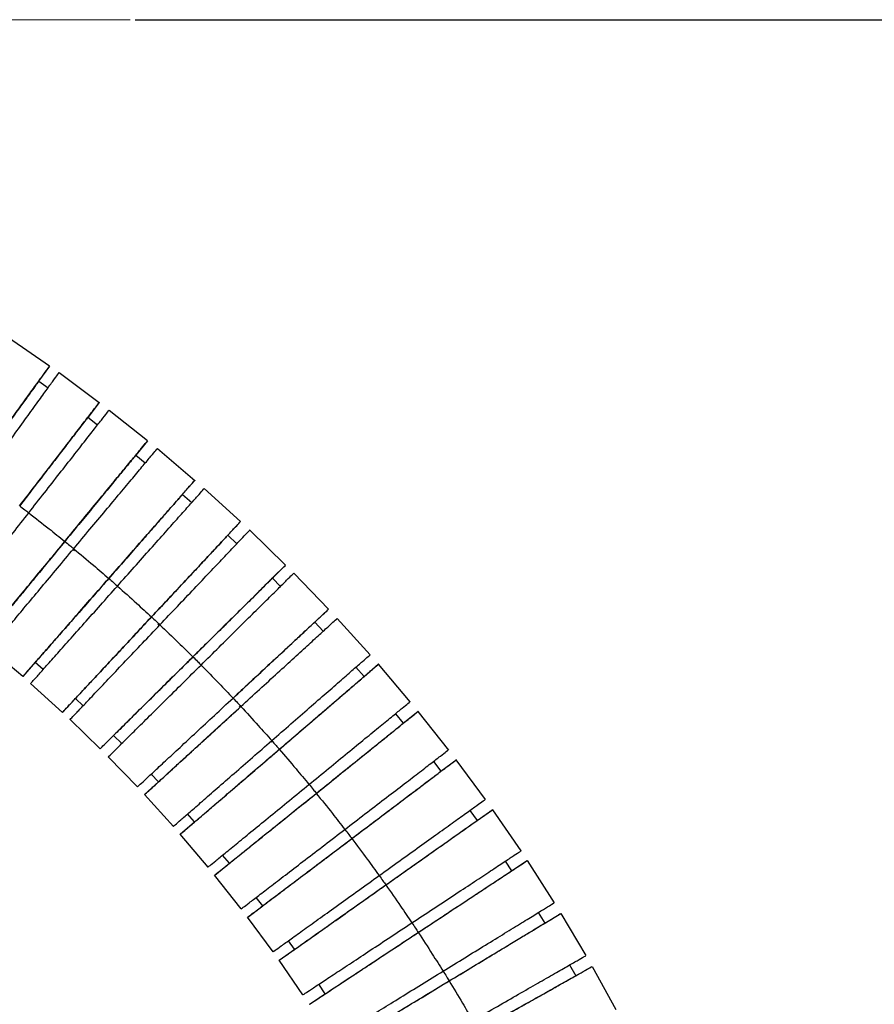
# Model space of a CAD drawing. Header units: millimetres. Extents: x 7590 to 10884, y -1862 to 419.
# Tile 58 of 83: x 8761 to 8875, y -458 to -327. Entities that reach past the tile are written whole.
import ezdxf

# ---------------------------------------------------------------- set-up
doc = ezdxf.new("R2010")
doc.units = ezdxf.units.MM
doc.header["$PDSIZE"] = -1
doc.styles.get("Standard").update_dxf_attribs({"font": 'times.ttf'})
doc.dimstyles.new('ISO-25', dxfattribs={"dimtxt": 18, "dimasz": 15, "dimexe": 1.25, "dimexo": 0.625, "dimtad": 1, "dimtoh": 1, "dimtxsty": 'Standard', "dimcen": 2.5, "dimadec": 0, "dimazin": 0, "dimtfac": 1, "dimtmove": 0, "dimatfit": 3, "dimfxl": 1, "dimarcsym": 0})

# ---------------------------------------------------------------- blocks, each defined once
blk = doc.blocks.new('*D94')
at = {"color": 0, "lineweight": -2}
for p, q in [((8775.98, -326.91), (9059.26, -326.91)), ((9058.01, -338.91), (9058.01, -901.27)), ((8879.77, -913.27), (9059.26, -913.27))]:
    blk.add_line(p, q, dxfattribs=at)
at = {"color": 0}
for points in [[(9060.01, -338.91), (9056.01, -338.91), (9058.01, -326.91)], [(9056.01, -901.27), (9060.01, -901.27), (9058.01, -913.27)]]:
    blk.add_solid(points, dxfattribs=at)
at = {"layer": 'Defpoints', "color": 0}
for p in [(8775.35, -326.91), (8879.14, -913.27), (9058.01, -913.27)]:
    blk.add_point(p, dxfattribs=at)
at = {"color": 0, "insert": (9047.5, -620.09), "char_height": 15, "attachment_point": 5, "rotation": 90}
blk.add_mtext('{\\f宋体|b0|i0|c134|p2;最大值}b', dxfattribs=at)

msp = doc.modelspace()

# ---------------------------------------------------------------- linework, layer by layer
at = {"color": 7, "lineweight": 18}
msp.add_line((8623.644, -326.908), (8775.351, -326.908), dxfattribs=at)
at = {"color": 7, "lineweight": 25}
for p, q in [((8759.099, -369.267), (8764.597, -373.067)), ((8764.587, -373.082), (8763.124, -375.109)), ((8765.844, -373.959), (8771.214, -377.939)), ((8763.136, -375.095), (8764.383, -375.987)), ((8771.203, -377.953), (8769.678, -379.933)), ((8772.54, -378.956), (8777.667, -383.025)), ((8769.69, -379.919), (8771, -380.925)), ((8777.656, -383.04), (8776.069, -384.97)), ((8778.959, -384.086), (8783.95, -388.322)), ((8776.081, -384.957), (8777.357, -386.005)), ((8783.938, -388.336), (8782.291, -390.215)), ((8785.206, -389.424), (8790.054, -393.823)), ((8782.303, -390.202), (8783.544, -391.292)), ((8790.051, -393.827), (8788.345, -395.653)), ((8791.273, -394.965), (8796.071, -399.618)), ((8788.349, -395.65), (8789.553, -396.779)), ((8767.723, -397.533), (8767.905, -397.685)), ((8796.067, -399.622), (8794.291, -401.38)), ((8794.295, -401.377), (8795.379, -402.462)), ((8797.155, -400.703), (8801.797, -405.512)), ((8801.796, -405.513), (8799.965, -407.214)), ((8802.938, -406.733), (8807.326, -411.59)), ((8779.044, -407.514), (8779.214, -407.676)), ((8799.966, -407.213), (8801.093, -408.42)), ((8761.011, -414.492), (8756.646, -410.791)), ((8762.686, -412.581), (8761.025, -414.477)), ((8763.739, -413.53), (8762.674, -412.597)), ((8805.442, -413.233), (8806.529, -414.476)), ((8806.527, -414.478), (8808.424, -412.85)), ((8808.426, -412.848), (8812.652, -417.848)), ((8766.303, -419.256), (8762.062, -415.412)), ((8768.027, -417.41), (8766.307, -419.252)), ((8769.057, -418.383), (8768.024, -417.414)), ((8789.058, -417.348), (8788.336, -418.018)), ((8788.336, -418.018), (8788.214, -418.132)), ((8789.855, -418.381), (8790.012, -418.553)), ((8810.717, -419.43), (8811.762, -420.708)), ((8811.76, -420.71), (8813.708, -419.143)), ((8813.71, -419.141), (8817.769, -424.277)), ((8771.336, -424.097), (8767.322, -420.211)), ((8773.13, -422.321), (8771.338, -424.095)), ((8774.212, -423.409), (8773.128, -422.324)), ((8794.144, -423.085), (8794.293, -423.248)), ((8776.303, -429.198), (8772.42, -425.182)), ((8815.785, -425.798), (8816.787, -427.11)), ((8816.783, -427.113), (8818.779, -425.608)), ((8818.783, -425.605), (8822.672, -430.871)), ((8779.118, -428.517), (8778.15, -427.482)), ((8777.259, -430.216), (8779.119, -428.515)), ((8781.098, -434.462), (8777.257, -430.218)), ((8783.931, -433.87), (8782.998, -432.805)), ((8820.64, -432.328), (8821.599, -433.673)), ((8821.595, -433.676), (8823.637, -432.235)), ((8823.642, -432.232), (8827.43, -437.738)), ((8782.02, -435.511), (8783.933, -433.869)), ((8785.716, -439.881), (8782.018, -435.513)), ((8788.564, -439.381), (8787.667, -438.285)), ((8786.605, -440.958), (8788.569, -439.378)), ((8825.343, -439.113), (8826.192, -440.391)), ((8826.188, -440.395), (8828.274, -439.018)), ((8828.279, -439.015), (8831.884, -444.643)), ((8790.152, -445.451), (8786.601, -440.962)), ((8793.012, -445.041), (8792.152, -443.916)), ((8791.005, -446.556), (8793.017, -445.038)), ((8829.755, -445.952), (8830.622, -447.357)), ((8830.618, -447.361), (8832.757, -446.067)), ((8832.762, -446.065), (8836.109, -451.691)), ((8794.401, -451.164), (8791, -446.56)), ((8797.271, -450.846), (8796.448, -449.693)), ((8795.217, -452.297), (8797.276, -450.844)), ((8798.382, -456.901), (8795.212, -452.301)), ((8833.939, -452.932), (8834.759, -454.365)), ((8834.755, -454.368), (8836.934, -453.143)), ((8836.939, -453.141), (8840.099, -458.874)), ((8799.236, -458.175), (8801.34, -456.787)), ((8801.334, -456.789), (8800.485, -455.512))]:
    msp.add_line(p, q, dxfattribs=at)
for points, knots in [([(8754.415, -387.176), (8755.079, -386.255), (8756.408, -384.414), (8758.325, -381.758), (8760.094, -379.307), (8761.644, -377.159), (8762.922, -375.388), (8763.867, -374.078), (8764.47, -373.243), (8764.548, -373.135), (8764.586, -373.082)], [0, 0, 0, 0, 0.1255064, 0.2509993, 0.3764974, 0.5019916, 0.6274419, 0.7532929, 0.8798931, 1, 1, 1, 1]), ([(8755.662, -388.069), (8756.327, -387.148), (8757.656, -385.306), (8759.573, -382.65), (8761.341, -380.199), (8762.891, -378.051), (8764.169, -376.281), (8765.115, -374.97), (8765.726, -374.123), (8765.805, -374.014), (8765.844, -373.959)], [0, 0, 0, 0, 0.124658, 0.2493025, 0.3739521, 0.4985979, 0.6232001, 0.7482004, 0.8739447, 1, 1, 1, 1]), ([(8763.125, -375.11), (8763.095, -375.152), (8763.032, -375.239), (8762.517, -375.952), (8761.708, -377.073), (8760.615, -378.588), (8759.288, -380.427), (8757.772, -382.527), (8756.131, -384.801), (8754.992, -386.38), (8754.423, -387.169)], [0, 0, 0, 0, 0.11959093, 0.24590995, 0.3715226, 0.4971747, 0.62288911, 0.74858434, 0.87426908, 1, 1, 1, 1]), ([(8760.592, -391.72), (8761.286, -390.821), (8762.672, -389.021), (8764.672, -386.427), (8766.516, -384.034), (8768.135, -381.934), (8769.463, -380.211), (8770.466, -378.909), (8771.042, -378.161), (8771.284, -377.848), (8771.207, -377.948), (8771.203, -377.953)], [0, 0, 0, 0, 0.1238211, 0.2476289, 0.3714417, 0.4952508, 0.6190165, 0.7431776, 0.8680778, 0.9932869, 1, 1, 1, 1]), ([(8761.81, -392.653), (8762.51, -391.759), (8763.911, -389.971), (8765.931, -387.393), (8767.794, -385.014), (8769.428, -382.928), (8770.774, -381.209), (8771.771, -379.937), (8772.415, -379.115), (8772.498, -379.009), (8772.54, -378.956)], [0, 0, 0, 0, 0.12465796, 0.24930247, 0.37395211, 0.49859794, 0.62320014, 0.74820038, 0.8739447, 1, 1, 1, 1]), ([(8769.69, -379.919), (8769.657, -379.963), (8769.59, -380.048), (8769.045, -380.756), (8768.2, -381.852), (8767.06, -383.332), (8765.675, -385.128), (8764.095, -387.179), (8762.382, -389.4), (8761.194, -390.942), (8760.6, -391.713)], [0, 0, 0, 0, 0.1265854, 0.2519009, 0.3765156, 0.5011694, 0.6258851, 0.7505817, 0.875268, 1, 1, 1, 1]), ([(8766.616, -396.465), (8767.338, -395.588), (8768.78, -393.834), (8770.861, -391.304), (8772.78, -388.969), (8774.462, -386.923), (8775.849, -385.236), (8776.875, -383.989), (8777.53, -383.193), (8777.615, -383.09), (8777.656, -383.04)], [0, 0, 0, 0, 0.12550593, 0.2509983, 0.37649585, 0.50198957, 0.62743937, 0.75328992, 0.87988962, 1, 1, 1, 1]), ([(8767.802, -397.438), (8768.53, -396.567), (8769.987, -394.824), (8772.087, -392.31), (8774.025, -389.991), (8775.723, -387.958), (8777.123, -386.283), (8778.16, -385.042), (8778.829, -384.241), (8778.916, -384.137), (8778.959, -384.086)], [0, 0, 0, 0, 0.124658, 0.2493025, 0.3739521, 0.4985979, 0.6232001, 0.7482004, 0.8739447, 1, 1, 1, 1]), ([(8776.07, -384.971), (8776.037, -385.011), (8775.968, -385.094), (8775.41, -385.773), (8774.532, -386.842), (8773.345, -388.285), (8771.905, -390.036), (8770.26, -392.037), (8768.479, -394.203), (8767.243, -395.706), (8766.624, -396.458)], [0, 0, 0, 0, 0.1195949, 0.2459134, 0.3715254, 0.497177, 0.6228908, 0.7485855, 0.8742696, 1, 1, 1, 1]), ([(8772.481, -401.407), (8773.229, -400.553), (8774.726, -398.845), (8776.886, -396.381), (8778.877, -394.109), (8780.625, -392.116), (8782.059, -390.479), (8783.142, -389.243), (8783.764, -388.534), (8784.025, -388.236), (8783.942, -388.331), (8783.938, -388.336)], [0, 0, 0, 0, 0.12382163, 0.24762989, 0.37144325, 0.49525283, 0.61901909, 0.74318072, 0.86808143, 0.99329105, 1, 1, 1, 1]), ([(8773.634, -402.418), (8774.389, -401.57), (8775.9, -399.874), (8778.078, -397.428), (8780.088, -395.171), (8781.85, -393.193), (8783.302, -391.562), (8784.377, -390.355), (8785.068, -389.578), (8785.158, -389.478), (8785.202, -389.428)], [0, 0, 0, 0, 0.1249112, 0.2498089, 0.3747117, 0.4996108, 0.6244661, 0.7497202, 0.87572, 1, 1, 1, 1]), ([(8782.303, -390.202), (8782.267, -390.243), (8782.196, -390.325), (8781.607, -390.996), (8780.695, -392.037), (8779.463, -393.442), (8777.968, -395.148), (8776.262, -397.095), (8774.413, -399.204), (8773.13, -400.668), (8772.489, -401.4)], [0, 0, 0, 0, 0.1265854, 0.2519009, 0.3765156, 0.5011694, 0.6258851, 0.7505817, 0.875268, 1, 1, 1, 1]), ([(8760.6, -391.713), (8760.828, -391.886), (8761.234, -392.196), (8761.639, -392.508), (8761.817, -392.646)], [0, 0, 0, 0, 0.5599998, 1, 1, 1, 1]), ([(8751.092, -406.335), (8751.132, -406.284), (8751.214, -406.179), (8751.849, -405.369), (8752.845, -404.097), (8754.191, -402.378), (8755.825, -400.293), (8757.688, -397.914), (8759.708, -395.335), (8761.109, -393.547), (8761.81, -392.653)], [0, 0, 0, 0, 0.1195595, 0.2462384, 0.3721678, 0.4976961, 0.6232684, 0.7488445, 0.8744155, 1, 1, 1, 1]), ([(8761.81, -392.653), (8762.714, -393.356), (8764.328, -394.612), (8765.917, -395.899), (8766.616, -396.465)], [0, 0, 0, 0, 0.5599974, 1, 1, 1, 1]), ([(8778.178, -406.539), (8778.954, -405.709), (8780.504, -404.049), (8782.739, -401.655), (8784.802, -399.447), (8786.61, -397.511), (8788.1, -395.915), (8789.203, -394.734), (8789.913, -393.973), (8790.005, -393.875), (8790.05, -393.827)], [0, 0, 0, 0, 0.12491109, 0.24980869, 0.37471145, 0.49961039, 0.62446562, 0.7497197, 0.87571937, 1, 1, 1, 1]), ([(8779.297, -407.588), (8780.079, -406.764), (8781.642, -405.117), (8783.897, -402.74), (8785.977, -400.548), (8787.801, -398.625), (8789.299, -397.047), (8790.431, -395.854), (8791.077, -395.172), (8791.352, -394.882), (8791.271, -394.968), (8791.269, -394.969)], [0, 0, 0, 0, 0.1244059, 0.24879836, 0.37319594, 0.49758972, 0.62193996, 0.74668743, 0.87217748, 0.99797787, 1, 1, 1, 1]), ([(8788.345, -395.654), (8788.309, -395.693), (8788.235, -395.772), (8787.628, -396.422), (8786.684, -397.433), (8785.409, -398.799), (8783.861, -400.456), (8782.093, -402.349), (8780.179, -404.398), (8778.851, -405.821), (8778.186, -406.532)], [0, 0, 0, 0, 0.12450054, 0.25011514, 0.3750273, 0.4999787, 0.62499207, 0.74998636, 0.87497022, 1, 1, 1, 1]), ([(8755.565, -409.905), (8755.608, -409.853), (8755.694, -409.749), (8756.357, -408.943), (8757.384, -407.694), (8758.77, -406.007), (8760.453, -403.961), (8762.372, -401.627), (8764.452, -399.097), (8765.895, -397.343), (8766.616, -396.465)], [0, 0, 0, 0, 0.1260553, 0.2517996, 0.3767999, 0.5014021, 0.6260479, 0.7506976, 0.875342, 1, 1, 1, 1]), ([(8756.646, -410.791), (8756.689, -410.739), (8756.775, -410.635), (8757.445, -409.834), (8758.481, -408.594), (8759.881, -406.918), (8761.58, -404.885), (8763.517, -402.566), (8765.618, -400.053), (8767.074, -398.31), (8767.802, -397.438)], [0, 0, 0, 0, 0.1260553, 0.2517996, 0.3767999, 0.5014021, 0.6260479, 0.7506975, 0.875342, 1, 1, 1, 1]), ([(8766.624, -396.458), (8766.006, -397.21), (8764.77, -398.713), (8762.989, -400.879), (8761.344, -402.879), (8759.904, -404.631), (8758.717, -406.074), (8757.839, -407.142), (8757.281, -407.821), (8757.213, -407.904), (8757.18, -407.944)], [0, 0, 0, 0, 0.12580892, 0.25157163, 0.37734484, 0.50313724, 0.62886729, 0.75455786, 0.88095525, 1, 1, 1, 1]), ([(8766.624, -396.458), (8766.846, -396.639), (8767.242, -396.962), (8767.637, -397.288), (8767.81, -397.431)], [0, 0, 0, 0, 0.5599998, 1, 1, 1, 1]), ([(8767.802, -397.438), (8768.683, -398.171), (8770.255, -399.479), (8771.8, -400.818), (8772.481, -401.407)], [0, 0, 0, 0, 0.55999742, 1, 1, 1, 1]), ([(8783.704, -411.857), (8784.511, -411.059), (8786.125, -409.461), (8788.453, -407.157), (8790.602, -405.031), (8792.484, -403.168), (8794.036, -401.632), (8795.185, -400.495), (8795.924, -399.763), (8796.02, -399.669), (8796.067, -399.622)], [0, 0, 0, 0, 0.1249098, 0.2498061, 0.3747076, 0.4996052, 0.6244592, 0.749712, 0.8757103, 1, 1, 1, 1]), ([(8761.011, -414.492), (8761.056, -414.441), (8761.145, -414.34), (8761.833, -413.555), (8762.898, -412.339), (8764.338, -410.697), (8766.084, -408.705), (8768.076, -406.432), (8770.235, -403.969), (8771.732, -402.261), (8772.481, -401.407)], [0, 0, 0, 0, 0.1260553, 0.2517996, 0.3767999, 0.5014021, 0.6260479, 0.7506976, 0.875342, 1, 1, 1, 1]), ([(8772.489, -401.4), (8771.847, -402.131), (8770.564, -403.595), (8768.715, -405.704), (8767.009, -407.651), (8765.514, -409.357), (8764.282, -410.762), (8763.37, -411.803), (8762.781, -412.474), (8762.71, -412.556), (8762.674, -412.597)], [0, 0, 0, 0, 0.124732, 0.2494183, 0.3741149, 0.4988306, 0.6234844, 0.7480991, 0.8734146, 1, 1, 1, 1]), ([(8772.489, -401.4), (8772.704, -401.588), (8773.089, -401.924), (8773.473, -402.262), (8773.642, -402.411)], [0, 0, 0, 0, 0.5599998, 1, 1, 1, 1]), ([(8794.291, -401.38), (8794.253, -401.418), (8794.176, -401.494), (8793.544, -402.12), (8792.561, -403.093), (8791.233, -404.407), (8789.621, -406.002), (8787.78, -407.824), (8785.787, -409.797), (8784.403, -411.166), (8783.712, -411.85)], [0, 0, 0, 0, 0.12460476, 0.25020441, 0.3751017, 0.50003823, 0.62503672, 0.75001612, 0.8749851, 1, 1, 1, 1]), ([(8784.787, -412.943), (8785.595, -412.144), (8787.209, -410.546), (8789.537, -408.242), (8791.685, -406.116), (8793.568, -404.253), (8795.12, -402.717), (8796.269, -401.58), (8797.008, -400.849), (8797.104, -400.754), (8797.151, -400.707)], [0, 0, 0, 0, 0.12490984, 0.24980619, 0.37470769, 0.49960536, 0.62445932, 0.74971213, 0.8757105, 1, 1, 1, 1]), ([(8762.066, -415.408), (8762.11, -415.358), (8762.199, -415.258), (8762.891, -414.482), (8763.966, -413.275), (8765.418, -411.644), (8767.179, -409.666), (8769.189, -407.409), (8771.368, -404.963), (8772.878, -403.267), (8773.634, -402.418)], [0, 0, 0, 0, 0.1241181, 0.2501411, 0.3754185, 0.5002969, 0.625219, 0.7501449, 0.8750657, 1, 1, 1, 1]), ([(8773.634, -402.418), (8774.489, -403.18), (8776.017, -404.539), (8777.518, -405.928), (8778.178, -406.539)], [0, 0, 0, 0, 0.55999742, 1, 1, 1, 1]), ([(8789.05, -417.355), (8789.882, -416.582), (8791.546, -415.036), (8793.946, -412.806), (8796.16, -410.749), (8798.1, -408.946), (8799.7, -407.46), (8800.884, -406.36), (8801.648, -405.65), (8801.746, -405.559), (8801.796, -405.513)], [0, 0, 0, 0, 0.1247595, 0.2495056, 0.3742568, 0.4990042, 0.6237079, 0.74881, 0.8746568, 1, 1, 1, 1]), ([(8766.307, -419.252), (8766.352, -419.203), (8766.444, -419.105), (8767.153, -418.345), (8768.256, -417.164), (8769.747, -415.568), (8771.555, -413.632), (8773.617, -411.424), (8775.853, -409.03), (8777.403, -407.37), (8778.178, -406.539)], [0, 0, 0, 0, 0.1241192, 0.2501421, 0.3754193, 0.5002975, 0.6252195, 0.7501453, 0.8750659, 1, 1, 1, 1]), ([(8778.186, -406.532), (8777.522, -407.243), (8776.194, -408.666), (8774.279, -410.716), (8772.512, -412.608), (8770.964, -414.266), (8769.689, -415.631), (8768.745, -416.642), (8768.138, -417.292), (8768.064, -417.371), (8768.028, -417.41)], [0, 0, 0, 0, 0.1250528, 0.2500597, 0.375077, 0.5001134, 0.6250878, 0.750023, 0.8756607, 1, 1, 1, 1]), ([(8778.186, -406.532), (8778.396, -406.727), (8778.77, -407.076), (8779.142, -407.427), (8779.305, -407.581)], [0, 0, 0, 0, 0.5599998, 1, 1, 1, 1]), ([(8790.097, -418.475), (8790.936, -417.709), (8792.612, -416.176), (8795.029, -413.966), (8797.259, -411.926), (8799.214, -410.138), (8800.825, -408.665), (8802.018, -407.574), (8802.787, -406.87), (8802.886, -406.78), (8802.936, -406.734)], [0, 0, 0, 0, 0.1247594, 0.2495054, 0.3742565, 0.4990037, 0.6237073, 0.7488093, 0.874656, 1, 1, 1, 1]), ([(8767.326, -420.207), (8767.324, -420.209), (8767.243, -420.294), (8767.518, -420.005), (8768.164, -419.323), (8769.296, -418.13), (8770.794, -416.552), (8772.618, -414.629), (8774.698, -412.436), (8776.952, -410.06), (8778.516, -408.412), (8779.297, -407.588)], [0, 0, 0, 0, 0.0022049, 0.1279822, 0.2534493, 0.3781739, 0.5025014, 0.6268724, 0.7512472, 0.8756169, 1, 1, 1, 1]), ([(8779.297, -407.588), (8780.127, -408.377), (8781.61, -409.787), (8783.064, -411.225), (8783.704, -411.857)], [0, 0, 0, 0, 0.5599974, 1, 1, 1, 1]), ([(8799.965, -407.214), (8799.925, -407.251), (8799.846, -407.325), (8799.193, -407.932), (8798.179, -408.874), (8796.81, -410.145), (8795.149, -411.689), (8793.252, -413.452), (8791.197, -415.36), (8789.771, -416.685), (8789.058, -417.348)], [0, 0, 0, 0, 0.1259089, 0.2513215, 0.3760327, 0.5007831, 0.6255953, 0.7503886, 0.8751714, 1, 1, 1, 1]), ([(8771.338, -424.095), (8771.385, -424.048), (8771.481, -423.953), (8772.222, -423.22), (8773.371, -422.083), (8774.923, -420.547), (8776.806, -418.684), (8778.954, -416.558), (8781.282, -414.254), (8782.896, -412.656), (8783.704, -411.857)], [0, 0, 0, 0, 0.1252444, 0.2511054, 0.3762216, 0.5009394, 0.6257009, 0.7504662, 0.8752264, 1, 1, 1, 1]), ([(8783.712, -411.85), (8783.02, -412.535), (8781.636, -413.904), (8779.643, -415.876), (8777.802, -417.698), (8776.19, -419.293), (8774.863, -420.607), (8773.879, -421.581), (8773.245, -422.207), (8773.169, -422.284), (8773.13, -422.322)], [0, 0, 0, 0, 0.1248787, 0.2497115, 0.3745548, 0.4994171, 0.6242175, 0.7489788, 0.8744416, 1, 1, 1, 1]), ([(8783.712, -411.85), (8783.914, -412.052), (8784.276, -412.413), (8784.637, -412.776), (8784.795, -412.935)], [0, 0, 0, 0, 0.5599998, 1, 1, 1, 1]), ([(8794.212, -423.026), (8795.068, -422.28), (8796.78, -420.787), (8799.249, -418.634), (8801.526, -416.648), (8803.524, -414.906), (8805.164, -413.476), (8806.404, -412.395), (8807.111, -411.778), (8807.412, -411.515), (8807.325, -411.591), (8807.324, -411.592)], [0, 0, 0, 0, 0.1245425, 0.2490715, 0.3736056, 0.498136, 0.6226228, 0.7475072, 0.8731351, 0.9990736, 1, 1, 1, 1]), ([(8772.422, -425.18), (8772.469, -425.133), (8772.565, -425.038), (8773.306, -424.305), (8774.455, -423.168), (8776.007, -421.632), (8777.889, -419.769), (8780.037, -417.643), (8782.366, -415.339), (8783.98, -413.742), (8784.787, -412.943)], [0, 0, 0, 0, 0.1252442, 0.2511052, 0.3762215, 0.5009393, 0.6257008, 0.7504662, 0.8752263, 1, 1, 1, 1]), ([(8784.787, -412.943), (8785.591, -413.759), (8787.026, -415.216), (8788.432, -416.701), (8789.05, -417.355)], [0, 0, 0, 0, 0.5599974, 1, 1, 1, 1]), ([(8795.222, -424.18), (8796.084, -423.441), (8797.807, -421.962), (8800.293, -419.828), (8802.586, -417.86), (8804.598, -416.134), (8806.249, -414.717), (8807.497, -413.646), (8808.209, -413.034), (8808.513, -412.774), (8808.425, -412.849), (8808.424, -412.85)], [0, 0, 0, 0, 0.1245519, 0.2490903, 0.3736339, 0.4981737, 0.6226699, 0.7475638, 0.8732011, 0.9991491, 1, 1, 1, 1]), ([(8795.23, -424.173), (8795.968, -423.539), (8797.445, -422.272), (8799.574, -420.445), (8801.538, -418.759), (8803.261, -417.281), (8804.674, -416.069), (8805.741, -415.152), (8806.353, -414.627), (8806.601, -414.414), (8806.528, -414.477), (8806.527, -414.478)], [0, 0, 0, 0, 0.1246073, 0.2491689, 0.3737408, 0.4983318, 0.622861, 0.7473511, 0.8725413, 0.9990002, 1, 1, 1, 1]), ([(8776.306, -429.195), (8776.355, -429.15), (8776.454, -429.058), (8777.216, -428.35), (8778.4, -427.25), (8780, -425.764), (8781.94, -423.961), (8784.154, -421.903), (8786.554, -419.674), (8788.218, -418.128), (8789.05, -417.355)], [0, 0, 0, 0, 0.124606, 0.2505589, 0.3757664, 0.5005753, 0.6254278, 0.7502841, 0.8751353, 1, 1, 1, 1]), ([(8789.058, -417.348), (8789.254, -417.556), (8789.604, -417.929), (8789.952, -418.303), (8790.105, -418.468)], [0, 0, 0, 0, 0.55999984, 1, 1, 1, 1]), ([(8777.259, -430.216), (8777.309, -430.171), (8777.408, -430.08), (8778.177, -429.377), (8779.37, -428.286), (8780.981, -426.812), (8782.936, -425.025), (8785.166, -422.985), (8787.583, -420.775), (8789.259, -419.242), (8790.097, -418.475)], [0, 0, 0, 0, 0.1252315, 0.2510943, 0.3762124, 0.500932, 0.6256954, 0.7504625, 0.8752245, 1, 1, 1, 1]), ([(8790.097, -418.475), (8790.874, -419.318), (8792.26, -420.821), (8793.616, -422.352), (8794.212, -423.026)], [0, 0, 0, 0, 0.55999742, 1, 1, 1, 1]), ([(8799.184, -428.864), (8800.063, -428.145), (8801.821, -426.707), (8804.357, -424.633), (8806.696, -422.72), (8808.747, -421.042), (8810.432, -419.664), (8811.705, -418.623), (8812.431, -418.029), (8812.741, -417.775), (8812.651, -417.849), (8812.65, -417.849)], [0, 0, 0, 0, 0.1245524, 0.2490914, 0.3736355, 0.4981758, 0.6226725, 0.747567, 0.8732048, 0.9991534, 1, 1, 1, 1]), ([(8779.119, -428.515), (8779.159, -428.478), (8779.239, -428.405), (8779.897, -427.804), (8780.918, -426.87), (8782.297, -425.609), (8783.97, -424.079), (8785.882, -422.331), (8787.842, -420.538), (8789.166, -419.327), (8789.772, -418.773)], [0, 0, 0, 0, 0.1281976, 0.256127, 0.383341, 0.5105949, 0.637912, 0.7652096, 0.8924967, 1, 1, 1, 1]), ([(8800.155, -430.052), (8801.04, -429.34), (8802.809, -427.915), (8805.361, -425.861), (8807.715, -423.967), (8809.78, -422.305), (8811.475, -420.94), (8812.756, -419.909), (8813.487, -419.32), (8813.799, -419.07), (8813.708, -419.142), (8813.708, -419.143)], [0, 0, 0, 0, 0.1245526, 0.2490917, 0.3736359, 0.4981764, 0.6226732, 0.7475677, 0.8732057, 0.9991544, 1, 1, 1, 1]), ([(8800.163, -430.045), (8800.921, -429.434), (8802.437, -428.214), (8804.622, -426.455), (8806.639, -424.832), (8808.407, -423.409), (8809.858, -422.241), (8810.954, -421.359), (8811.582, -420.853), (8811.837, -420.648), (8811.761, -420.709), (8811.76, -420.71)], [0, 0, 0, 0, 0.1245947, 0.2491436, 0.3737029, 0.4982812, 0.6227977, 0.7472752, 0.8724526, 0.9988986, 1, 1, 1, 1]), ([(8781.1, -434.46), (8781.099, -434.461), (8781.012, -434.537), (8781.313, -434.274), (8782.021, -433.657), (8783.26, -432.576), (8784.9, -431.146), (8786.898, -429.404), (8789.175, -427.418), (8791.644, -425.265), (8793.356, -423.772), (8794.212, -423.026)], [0, 0, 0, 0, 0.0009311, 0.1268691, 0.2524963, 0.3773802, 0.5018664, 0.6263961, 0.7509297, 0.8754581, 1, 1, 1, 1]), ([(8794.22, -423.019), (8794.409, -423.234), (8794.747, -423.618), (8795.082, -424.004), (8795.23, -424.173)], [0, 0, 0, 0, 0.5599998, 1, 1, 1, 1]), ([(8782.02, -435.511), (8782.019, -435.511), (8781.931, -435.587), (8782.235, -435.327), (8782.947, -434.715), (8784.195, -433.644), (8785.846, -432.227), (8787.858, -430.501), (8790.151, -428.533), (8792.636, -426.399), (8794.36, -424.92), (8795.222, -424.18)], [0, 0, 0, 0, 0.0009295, 0.1268676, 0.2524951, 0.3773791, 0.5018655, 0.6263955, 0.7509293, 0.8754579, 1, 1, 1, 1]), ([(8783.933, -433.869), (8783.932, -433.869), (8783.858, -433.933), (8784.106, -433.72), (8784.718, -433.195), (8785.786, -432.278), (8787.199, -431.066), (8788.921, -429.587), (8790.886, -427.901), (8793.014, -426.075), (8794.491, -424.807), (8795.23, -424.173)], [0, 0, 0, 0, 0.0010784, 0.1275273, 0.2527076, 0.3771879, 0.5017074, 0.6262885, 0.7508507, 0.8754025, 1, 1, 1, 1]), ([(8795.222, -424.18), (8795.97, -425.048), (8797.305, -426.597), (8798.61, -428.171), (8799.184, -428.864)], [0, 0, 0, 0, 0.5599974, 1, 1, 1, 1]), ([(8803.961, -434.864), (8804.862, -434.173), (8806.664, -432.791), (8809.264, -430.798), (8811.662, -428.959), (8813.764, -427.347), (8815.497, -426.019), (8816.78, -425.036), (8817.605, -424.403), (8817.712, -424.321), (8817.765, -424.28)], [0, 0, 0, 0, 0.1249124, 0.2498113, 0.3747154, 0.4996156, 0.6244722, 0.7497276, 0.8757286, 1, 1, 1, 1]), ([(8804.892, -436.083), (8805.799, -435.399), (8807.612, -434.031), (8810.227, -432.058), (8812.64, -430.239), (8814.756, -428.643), (8816.493, -427.332), (8817.806, -426.342), (8818.556, -425.776), (8818.875, -425.536), (8818.78, -425.607), (8818.779, -425.608)], [0, 0, 0, 0, 0.1244046, 0.2487958, 0.3731921, 0.4975846, 0.6219336, 0.7466798, 0.8721685, 0.9979676, 1, 1, 1, 1]), ([(8804.9, -436.076), (8805.677, -435.489), (8807.231, -434.317), (8809.47, -432.629), (8811.537, -431.07), (8813.349, -429.703), (8814.835, -428.582), (8815.959, -427.735), (8816.603, -427.248), (8816.864, -427.052), (8816.784, -427.112), (8816.783, -427.113)], [0, 0, 0, 0, 0.1244343, 0.2488229, 0.3732219, 0.4976398, 0.6219961, 0.7463133, 0.8713297, 0.9976129, 1, 1, 1, 1]), ([(8785.721, -439.877), (8785.719, -439.879), (8785.628, -439.954), (8785.936, -439.701), (8786.664, -439.106), (8787.937, -438.065), (8789.621, -436.687), (8791.673, -435.009), (8794.011, -433.096), (8796.547, -431.022), (8798.305, -429.584), (8799.184, -428.864)], [0, 0, 0, 0, 0.0022078, 0.1279848, 0.2534515, 0.3781758, 0.5025029, 0.6268735, 0.751248, 0.8756173, 1, 1, 1, 1]), ([(8799.192, -428.857), (8799.374, -429.079), (8799.699, -429.473), (8800.021, -429.87), (8800.163, -430.045)], [0, 0, 0, 0, 0.5599998, 1, 1, 1, 1]), ([(8786.606, -440.958), (8786.604, -440.959), (8786.512, -441.034), (8786.823, -440.783), (8787.554, -440.194), (8788.836, -439.163), (8790.531, -437.799), (8792.596, -436.137), (8794.949, -434.242), (8797.501, -432.188), (8799.27, -430.764), (8800.155, -430.052)], [0, 0, 0, 0, 0.0022071, 0.1279842, 0.253451, 0.3781753, 0.5025025, 0.6268732, 0.7512478, 0.8756172, 1, 1, 1, 1]), ([(8788.569, -439.377), (8788.567, -439.378), (8788.49, -439.441), (8788.744, -439.236), (8789.373, -438.73), (8790.469, -437.848), (8791.919, -436.68), (8793.687, -435.257), (8795.704, -433.634), (8797.889, -431.875), (8799.405, -430.655), (8800.163, -430.045)], [0, 0, 0, 0, 0.0024609, 0.1287348, 0.2537419, 0.3780499, 0.502397, 0.6268058, 0.7511955, 0.8755749, 1, 1, 1, 1]), ([(8800.155, -430.052), (8800.874, -430.943), (8802.158, -432.535), (8803.41, -434.152), (8803.961, -434.864)], [0, 0, 0, 0, 0.5599974, 1, 1, 1, 1]), ([(8808.536, -441.018), (8809.459, -440.356), (8811.304, -439.031), (8813.965, -437.121), (8816.42, -435.359), (8818.572, -433.814), (8820.346, -432.541), (8821.659, -431.598), (8822.504, -430.992), (8822.613, -430.914), (8822.667, -430.875)], [0, 0, 0, 0, 0.1249123, 0.249811, 0.3747149, 0.499615, 0.6244714, 0.7497267, 0.8757275, 1, 1, 1, 1]), ([(8809.427, -442.267), (8810.355, -441.612), (8812.21, -440.302), (8814.886, -438.413), (8817.355, -436.67), (8819.52, -435.141), (8821.298, -433.886), (8822.642, -432.938), (8823.409, -432.396), (8823.735, -432.166), (8823.639, -432.234), (8823.637, -432.235)], [0, 0, 0, 0, 0.1244047, 0.248796, 0.3731924, 0.497585, 0.6219341, 0.7466804, 0.8721693, 0.9979685, 1, 1, 1, 1]), ([(8809.435, -442.26), (8810.23, -441.698), (8811.82, -440.576), (8814.111, -438.958), (8816.226, -437.465), (8818.081, -436.156), (8819.602, -435.083), (8820.751, -434.271), (8821.411, -433.806), (8821.677, -433.618), (8821.596, -433.675), (8821.594, -433.676)], [0, 0, 0, 0, 0.12443443, 0.24882315, 0.37322225, 0.49764034, 0.62199676, 0.74631413, 0.87133059, 0.99761399, 1, 1, 1, 1]), ([(8790.157, -445.447), (8790.21, -445.407), (8790.316, -445.325), (8791.141, -444.692), (8792.424, -443.709), (8794.157, -442.38), (8796.259, -440.769), (8798.657, -438.93), (8801.257, -436.937), (8803.059, -435.555), (8803.961, -434.864)], [0, 0, 0, 0, 0.124113, 0.2501368, 0.3754148, 0.500294, 0.6252168, 0.7501435, 0.875065, 1, 1, 1, 1]), ([(8803.969, -434.857), (8804.143, -435.084), (8804.454, -435.489), (8804.764, -435.896), (8804.9, -436.076)], [0, 0, 0, 0, 0.5599998, 1, 1, 1, 1]), ([(8791.005, -446.557), (8791.004, -446.558), (8790.909, -446.629), (8791.228, -446.389), (8791.978, -445.823), (8793.291, -444.833), (8795.028, -443.522), (8797.144, -441.926), (8799.557, -440.107), (8802.172, -438.134), (8803.985, -436.766), (8804.892, -436.083)], [0, 0, 0, 0, 0.0022122, 0.1279886, 0.2534548, 0.3781785, 0.502505, 0.6268751, 0.751249, 0.8756178, 1, 1, 1, 1]), ([(8793.017, -445.038), (8793.016, -445.039), (8792.936, -445.099), (8793.196, -444.903), (8793.841, -444.416), (8794.964, -443.569), (8796.451, -442.448), (8798.263, -441.081), (8800.33, -439.522), (8802.569, -437.834), (8804.123, -436.662), (8804.9, -436.075)], [0, 0, 0, 0, 0.0025666, 0.1288271, 0.2538209, 0.3781158, 0.5024497, 0.6268453, 0.7512219, 0.8755881, 1, 1, 1, 1]), ([(8804.892, -436.083), (8805.581, -436.997), (8806.811, -438.631), (8808.009, -440.288), (8808.536, -441.018)], [0, 0, 0, 0, 0.55999742, 1, 1, 1, 1]), ([(8812.906, -447.32), (8813.854, -446.694), (8815.75, -445.443), (8818.484, -443.64), (8821.007, -441.976), (8823.219, -440.516), (8825.036, -439.318), (8826.408, -438.412), (8827.193, -437.895), (8827.526, -437.675), (8827.427, -437.74), (8827.426, -437.741)], [0, 0, 0, 0, 0.1244047, 0.248796, 0.3731924, 0.4975851, 0.6219342, 0.7466805, 0.8721694, 0.9979686, 1, 1, 1, 1]), ([(8813.755, -448.597), (8814.703, -447.972), (8816.599, -446.721), (8819.333, -444.917), (8821.856, -443.253), (8824.067, -441.794), (8825.889, -440.592), (8827.239, -439.702), (8828.107, -439.129), (8828.219, -439.055), (8828.274, -439.018)], [0, 0, 0, 0, 0.1249122, 0.249811, 0.3747149, 0.499615, 0.6244713, 0.7497265, 0.8757273, 1, 1, 1, 1]), ([(8794.406, -451.161), (8794.46, -451.122), (8794.569, -451.044), (8795.414, -450.437), (8796.727, -449.495), (8798.5, -448.222), (8800.652, -446.677), (8803.107, -444.915), (8805.768, -443.005), (8807.614, -441.68), (8808.536, -441.018)], [0, 0, 0, 0, 0.12411438, 0.25013797, 0.37541583, 0.50029476, 0.62521741, 0.75014388, 0.87506519, 1, 1, 1, 1]), ([(8808.544, -441.011), (8808.711, -441.244), (8809.009, -441.659), (8809.305, -442.076), (8809.435, -442.26)], [0, 0, 0, 0, 0.55999984, 1, 1, 1, 1]), ([(8813.763, -448.59), (8814.575, -448.054), (8816.2, -446.982), (8818.541, -445.438), (8820.703, -444.012), (8822.596, -442.763), (8824.155, -441.735), (8825.31, -440.973), (8826.052, -440.483), (8826.142, -440.424), (8826.187, -440.394)], [0, 0, 0, 0, 0.1250311, 0.2500162, 0.3750117, 0.5000264, 0.624979, 0.7498925, 0.8755084, 1, 1, 1, 1]), ([(8795.217, -452.298), (8795.215, -452.299), (8795.119, -452.367), (8795.445, -452.137), (8796.212, -451.595), (8797.556, -450.647), (8799.333, -449.392), (8801.499, -447.863), (8803.967, -446.121), (8806.643, -444.232), (8808.499, -442.922), (8809.427, -442.267)], [0, 0, 0, 0, 0.0022107, 0.1279874, 0.2534537, 0.3781776, 0.5025043, 0.6268746, 0.7512487, 0.8756176, 1, 1, 1, 1]), ([(8797.275, -450.843), (8797.274, -450.844), (8797.193, -450.902), (8797.459, -450.714), (8798.119, -450.248), (8799.268, -449.437), (8800.789, -448.363), (8802.643, -447.054), (8804.758, -445.561), (8807.05, -443.943), (8808.64, -442.821), (8809.435, -442.26)], [0, 0, 0, 0, 0.0025649, 0.1288257, 0.2538197, 0.3781148, 0.5024489, 0.6268447, 0.7512215, 0.8755879, 1, 1, 1, 1]), ([(8809.427, -442.267), (8810.085, -443.204), (8811.261, -444.877), (8812.404, -446.573), (8812.906, -447.32)], [0, 0, 0, 0, 0.5599974, 1, 1, 1, 1]), ([(8817.066, -453.762), (8818.033, -453.167), (8819.967, -451.976), (8822.757, -450.26), (8825.331, -448.676), (8827.587, -447.288), (8829.446, -446.143), (8830.823, -445.296), (8831.709, -444.751), (8831.823, -444.681), (8831.88, -444.646)], [0, 0, 0, 0, 0.1249122, 0.249811, 0.3747149, 0.499615, 0.6244714, 0.7497267, 0.8757275, 1, 1, 1, 1]), ([(8817.872, -455.067), (8818.844, -454.479), (8820.788, -453.304), (8823.591, -451.61), (8826.177, -450.046), (8828.444, -448.676), (8830.312, -447.546), (8831.695, -446.71), (8832.585, -446.172), (8832.7, -446.102), (8832.757, -446.068)], [0, 0, 0, 0, 0.1249123, 0.2498111, 0.374715, 0.4996151, 0.6244715, 0.7497268, 0.8757276, 1, 1, 1, 1]), ([(8798.387, -456.898), (8798.385, -456.899), (8798.287, -456.964), (8798.62, -456.744), (8799.404, -456.227), (8800.777, -455.321), (8802.593, -454.123), (8804.806, -452.663), (8807.328, -451), (8810.062, -449.196), (8811.958, -447.945), (8812.906, -447.32)], [0, 0, 0, 0, 0.0022095, 0.1279863, 0.2534528, 0.3781769, 0.5025038, 0.6268742, 0.7512484, 0.8756175, 1, 1, 1, 1]), ([(8812.914, -447.313), (8813.073, -447.551), (8813.357, -447.976), (8813.639, -448.402), (8813.763, -448.59)], [0, 0, 0, 0, 0.5599998, 1, 1, 1, 1]), ([(8817.88, -455.06), (8818.713, -454.557), (8820.378, -453.55), (8822.778, -452.099), (8824.994, -450.759), (8826.935, -449.586), (8828.534, -448.619), (8829.718, -447.903), (8830.479, -447.443), (8830.571, -447.387), (8830.617, -447.36)], [0, 0, 0, 0, 0.1250311, 0.2500162, 0.3750118, 0.5000265, 0.6249792, 0.7498926, 0.8755086, 1, 1, 1, 1]), ([(8799.236, -458.175), (8799.292, -458.139), (8799.404, -458.065), (8800.272, -457.492), (8801.621, -456.602), (8803.443, -455.4), (8805.654, -453.941), (8808.177, -452.277), (8810.911, -450.473), (8812.807, -449.222), (8813.755, -448.597)], [0, 0, 0, 0, 0.12411576, 0.25013913, 0.37541678, 0.50029551, 0.62521796, 0.75014424, 0.87506538, 1, 1, 1, 1]), ([(8801.339, -456.786), (8801.384, -456.756), (8801.474, -456.697), (8802.216, -456.208), (8803.371, -455.446), (8804.93, -454.417), (8806.823, -453.168), (8808.985, -451.742), (8811.326, -450.198), (8812.951, -449.126), (8813.763, -448.59)], [0, 0, 0, 0, 0.1243349, 0.2499733, 0.3749091, 0.4998841, 0.6249211, 0.7499391, 0.8749466, 1, 1, 1, 1]), ([(8813.755, -448.597), (8814.382, -449.555), (8815.502, -451.266), (8816.588, -453), (8817.066, -453.762)], [0, 0, 0, 0, 0.5599974, 1, 1, 1, 1]), ([(8821.01, -460.339), (8821.996, -459.774), (8823.967, -458.645), (8826.809, -457.017), (8829.431, -455.515), (8831.73, -454.199), (8833.625, -453.114), (8835.027, -452.31), (8835.93, -451.794), (8836.046, -451.727), (8836.104, -451.694)], [0, 0, 0, 0, 0.1249123, 0.2498112, 0.3747151, 0.4996153, 0.6244718, 0.7497271, 0.875728, 1, 1, 1, 1]), ([(8802.252, -462.878), (8802.309, -462.843), (8802.423, -462.773), (8803.308, -462.228), (8804.685, -461.381), (8806.545, -460.237), (8808.8, -458.848), (8811.374, -457.264), (8814.164, -455.548), (8816.098, -454.357), (8817.066, -453.762)], [0, 0, 0, 0, 0.12411666, 0.25013993, 0.37541747, 0.50029608, 0.6252184, 0.75014454, 0.87506553, 1, 1, 1, 1]), ([(8817.074, -453.755), (8817.225, -453.998), (8817.494, -454.433), (8817.762, -454.868), (8817.88, -455.06)], [0, 0, 0, 0, 0.55999984, 1, 1, 1, 1]), ([(8821.773, -461.669), (8822.763, -461.113), (8824.743, -459.999), (8827.598, -458.394), (8830.232, -456.913), (8832.541, -455.614), (8834.444, -454.544), (8835.853, -453.752), (8836.759, -453.242), (8836.876, -453.176), (8836.934, -453.144)], [0, 0, 0, 0, 0.1249124, 0.2498112, 0.3747152, 0.4996154, 0.6244719, 0.7497272, 0.8757281, 1, 1, 1, 1]), ([(8802.987, -464.066), (8803.044, -464.031), (8803.159, -463.962), (8804.048, -463.424), (8805.432, -462.588), (8807.3, -461.458), (8809.567, -460.088), (8812.153, -458.524), (8814.956, -456.83), (8816.9, -455.655), (8817.872, -455.067)], [0, 0, 0, 0, 0.1241169, 0.2501401, 0.3754176, 0.5002962, 0.6252185, 0.7501446, 0.8750655, 1, 1, 1, 1]), ([(8805.143, -462.76), (8805.189, -462.732), (8805.281, -462.677), (8806.042, -462.217), (8807.226, -461.501), (8808.824, -460.535), (8810.765, -459.361), (8812.981, -458.021), (8815.381, -456.571), (8817.047, -455.564), (8817.88, -455.06)], [0, 0, 0, 0, 0.1243361, 0.2499743, 0.3749099, 0.4998848, 0.6249216, 0.7499394, 0.8749467, 1, 1, 1, 1]), ([(8817.872, -455.067), (8818.467, -456.045), (8819.53, -457.793), (8820.558, -459.561), (8821.01, -460.339)], [0, 0, 0, 0, 0.5599974, 1, 1, 1, 1]), ([(8821.781, -461.662), (8822.629, -461.185), (8824.325, -460.232), (8826.77, -458.857), (8829.027, -457.588), (8831.004, -456.476), (8832.632, -455.561), (8833.839, -454.882), (8834.613, -454.447), (8834.708, -454.394), (8834.754, -454.367)], [0, 0, 0, 0, 0.12503115, 0.25001638, 0.37501203, 0.50002677, 0.62497954, 0.74989307, 0.87550905, 1, 1, 1, 1])]:
    msp.add_open_spline(points, degree=3, knots=knots, dxfattribs=at)

# ---------------------------------------------------------------- dimensions: what is measured, and where the dimension line sits
dim = msp.add_linear_dim(base=(9058.011, -913.269), p1=(8775.351, -326.908), p2=(8879.142, -913.269), angle=90, text='{\\f宋体|b0|i0|c134|p2;最大值}b', dimstyle='ISO-25', override={"dimtxt": 15, "dimasz": 12, "dimtxsty": 'Standard'})
dim.commit()
dim.dimension.update_dxf_attribs({"geometry": '*D94', "text_midpoint": (9047.497, -620.089)})

doc.saveas('drawing.dxf')
